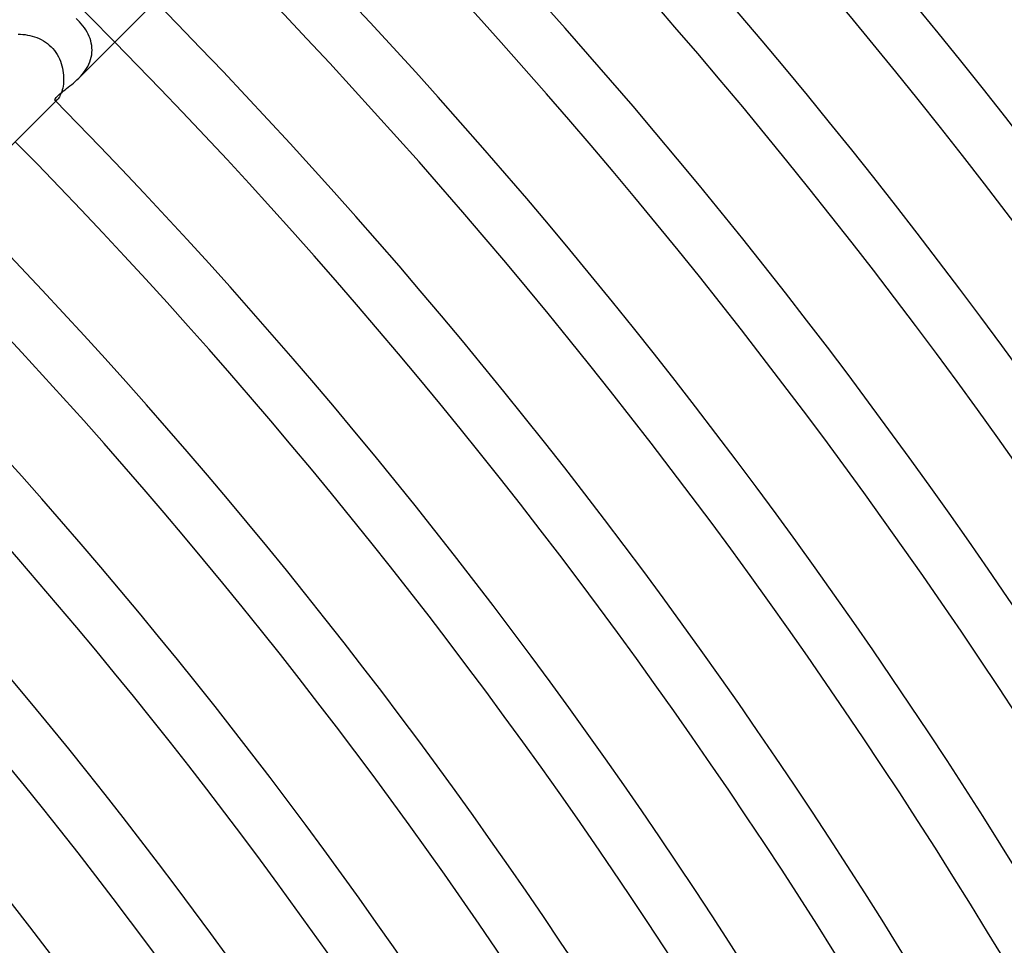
# Model space of a CAD drawing. Header units: millimetres. Extents: x -385 to 385, y -385 to 385.
# Tile 97 of 103: x 178 to 225, y 136 to 181. Entities that reach past the tile are written whole.
import ezdxf

# ---------------------------------------------------------------- set-up
doc = ezdxf.new("R2010")
doc.units = ezdxf.units.MM
doc.layers.add('HIDDEN', color=7, linetype='Continuous')
doc.layers.add('THICK', color=7, linetype='Continuous')

msp = doc.modelspace()

# ---------------------------------------------------------------- linework, layer by layer
at = {"layer": 'HIDDEN'}
for p, q in [((180.835, 180.835), (180.753, 180.914)), ((180.92, 180.747), (180.835, 180.835)), ((181, 180.655), (180.92, 180.747)), ((181.076, 180.561), (181, 180.655)), ((181.147, 180.463), (181.076, 180.561)), ((181.212, 180.364), (181.147, 180.463)), ((181.272, 180.262), (181.212, 180.364)), ((177.979, 180.153), (178.087, 180.152)), ((178.087, 180.152), (178.198, 180.147)), ((178.198, 180.147), (178.309, 180.136)), ((178.309, 180.136), (178.421, 180.119)), ((178.421, 180.119), (178.534, 180.097)), ((178.534, 180.097), (178.646, 180.069)), ((178.646, 180.069), (178.757, 180.035)), ((178.757, 180.035), (178.867, 179.995)), ((178.867, 179.995), (178.974, 179.95)), ((178.974, 179.95), (179.08, 179.898)), ((179.08, 179.898), (179.182, 179.84)), ((179.182, 179.84), (179.281, 179.777)), ((181.326, 180.158), (181.272, 180.262)), ((181.374, 180.052), (181.326, 180.158)), ((181.416, 179.945), (181.374, 180.052)), ((181.45, 179.836), (181.416, 179.945)), ((181.478, 179.727), (181.45, 179.836)), ((179.281, 179.777), (179.375, 179.707)), ((179.375, 179.707), (179.466, 179.632)), ((179.466, 179.632), (179.551, 179.551)), ((179.551, 179.551), (179.632, 179.466)), ((179.632, 179.466), (179.708, 179.375)), ((179.708, 179.375), (179.777, 179.28)), ((181.498, 179.615), (181.478, 179.727)), ((181.51, 179.503), (181.498, 179.615)), ((181.514, 179.39), (181.51, 179.503)), ((181.51, 179.277), (181.514, 179.39)), ((179.777, 179.28), (179.841, 179.181)), ((179.841, 179.181), (179.898, 179.079)), ((179.898, 179.079), (179.95, 178.974)), ((179.95, 178.974), (179.996, 178.866)), ((181.409, 178.83), (181.447, 178.94)), ((181.447, 178.94), (181.476, 179.052)), ((181.476, 179.052), (181.497, 179.164)), ((181.497, 179.164), (181.51, 179.277)), ((179.996, 178.866), (180.036, 178.756)), ((180.036, 178.756), (180.069, 178.645)), ((180.069, 178.645), (180.097, 178.533)), ((180.097, 178.533), (180.119, 178.42)), ((180.119, 178.42), (180.136, 178.308)), ((181.112, 178.313), (181.184, 178.41)), ((181.184, 178.41), (181.25, 178.51)), ((181.25, 178.51), (181.31, 178.614)), ((181.31, 178.614), (181.363, 178.72)), ((181.363, 178.72), (181.409, 178.83)), ((180.136, 178.308), (180.147, 178.196)), ((180.147, 178.196), (180.152, 178.085)), ((180.153, 177.977), (180.148, 177.871)), ((180.152, 178.085), (180.153, 177.977)), ((180.873, 178.045), (180.956, 178.13)), ((180.956, 178.13), (181.036, 178.22)), ((181.036, 178.22), (181.112, 178.313)), ((180.086, 177.487), (180.062, 177.405)), ((180.107, 177.575), (180.086, 177.487)), ((180.125, 177.67), (180.107, 177.575)), ((180.139, 177.769), (180.125, 177.67)), ((180.148, 177.871), (180.139, 177.769)), ((179.777, 176.948), (179.858, 177.03)), ((179.808, 176.989), (179.787, 176.978)), ((179.832, 177.006), (179.808, 176.989)), ((179.858, 177.03), (179.832, 177.006)), ((179.886, 177.061), (179.858, 177.03)), ((179.916, 177.099), (179.886, 177.061)), ((179.946, 177.145), (179.916, 177.099)), ((179.977, 177.199), (179.946, 177.145)), ((180.007, 177.261), (179.977, 177.199)), ((180.035, 177.329), (180.007, 177.261)), ((180.062, 177.405), (180.035, 177.329)), ((179.755, 176.974), (179.744, 176.98)), ((179.769, 176.973), (179.755, 176.974)), ((179.787, 176.978), (179.769, 176.973))]:
    msp.add_line(p, q, dxfattribs=at)
msp.add_arc((0, 0), 256.25, 44.5528, 45.44718, dxfattribs=at)
at = {"layer": 'THICK'}
for p, q in [((180.875, 178.046), (184.55, 181.721)), ((180.707, 177.889), (180.791, 177.965)), ((180.791, 177.965), (180.873, 178.045)), ((180.144, 177.438), (180.218, 177.495)), ((180.218, 177.495), (180.294, 177.554)), ((180.294, 177.554), (180.374, 177.615)), ((180.374, 177.615), (180.456, 177.679)), ((180.456, 177.679), (180.539, 177.746)), ((180.539, 177.746), (180.623, 177.816)), ((180.623, 177.816), (180.707, 177.889)), ((179.737, 177.007), (179.741, 177.028)), ((179.738, 176.991), (179.737, 177.007)), ((179.744, 176.98), (179.738, 176.991)), ((179.741, 177.028), (179.751, 177.053)), ((179.751, 177.053), (179.767, 177.082)), ((179.767, 177.082), (179.791, 177.116)), ((179.791, 177.116), (179.821, 177.153)), ((179.821, 177.153), (179.859, 177.194)), ((179.859, 177.194), (179.904, 177.237)), ((179.904, 177.237), (179.955, 177.283)), ((179.955, 177.283), (180.012, 177.332)), ((180.012, 177.332), (180.075, 177.384)), ((180.075, 177.384), (180.144, 177.438)), ((176.011, 173.182), (179.777, 176.948))]:
    msp.add_line(p, q, dxfattribs=at)
for radius, start, end in [(313, 0.28035, 44.71964), (310.25, 0.36933, 44.63066), (306.25, 0.30069, 44.6993), (303.5, 0.37758, 44.62241), (299.5, 0.32023, 44.67976), (296.75, 0.38617, 44.61382), (292.75, 0.33913, 44.66086), (290, 0.39517, 44.60488), (286, 0.35753, 44.64246), (283.25, 0.40457, 44.59543), (279.25, 0.37546, 44.62453), (276.5, 0.41442, 44.58557), (272.5, 0.39305, 44.60694), (269.75, 0.42479, 44.5752), (265.75, 0.4103, 44.5897), (263, 0.43573, 44.56431), (259, 0.42725, 44.57274), (256.25, 0.44719, 44.5528), (252.25, 0.44398, 44.55601), (249.5, 0.45928, 44.54071), (245.5, 0.46049, 44.53956), (242.75, 0.47206, 44.52793), (238.75, 0.47676, 44.52329), (236, 0.48558, 44.51447), (232, 0.4928, 44.50719), (229.25, 0.49985, 44.50014), (225.25, 0.50861, 44.49138), (222.5, 0.51503, 44.48496), (218.5, 0.52426, 44.47573), (215.75, 0.53113, 44.46886), (211.75, 0.54116, 44.45883), (210, 0.54569, 44.45431), (206, 0.55628, 44.44371)]:
    msp.add_arc((0, 0), radius, start, end, dxfattribs=at)

doc.saveas('drawing.dxf')
